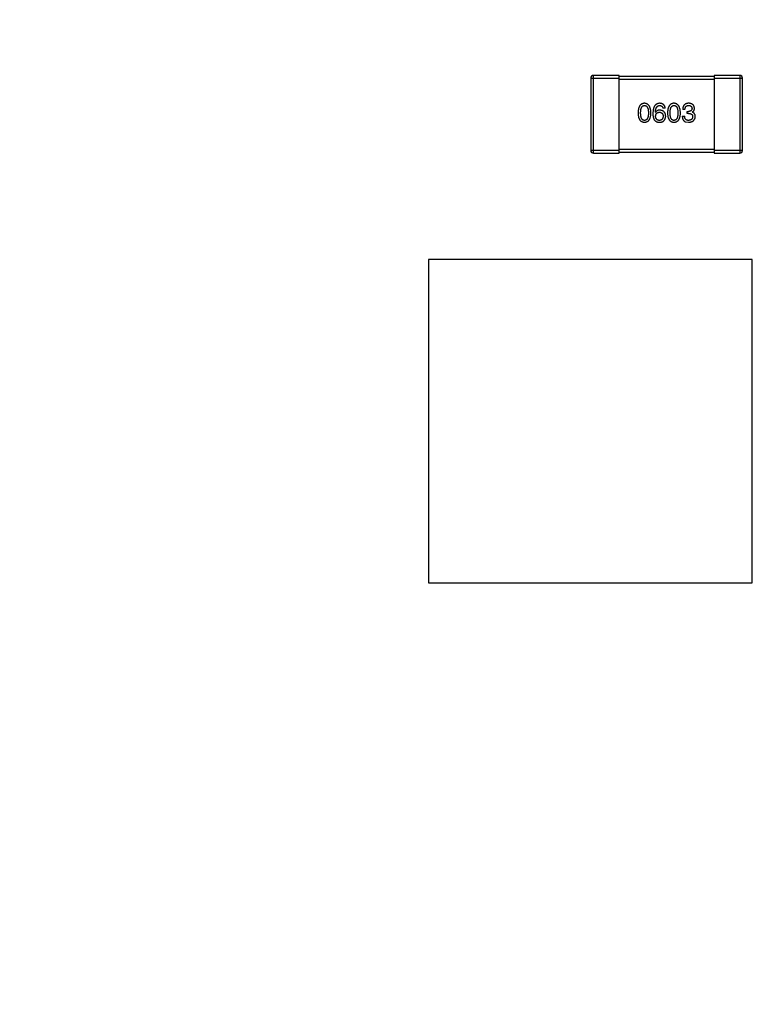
# Model space of a CAD drawing. Header units: inches. Extents: x -36 to 490, y -51 to 98.
# Tile 65 of 153: x 407 to 415, y 17 to 28. Entities that reach past the tile are written whole.
import ezdxf

# ---------------------------------------------------------------- set-up
doc = ezdxf.new("R2010")
doc.units = ezdxf.units.IN
doc.header["$LTSCALE"] = 1.21
doc.header["$MEASUREMENT"] = 0
doc.header["$PDMODE"] = 3
doc.header["$PDSIZE"] = 0.3125
doc.layers.get('0').update_dxf_attribs({"linetype": 'CONTINUOUS'})
doc.layers.get('Defpoints').update_dxf_attribs({"linetype": 'CONTINUOUS'})
doc.layers.add('DIM', color=3, linetype='CONTINUOUS')
doc.styles.get("Standard").update_dxf_attribs({"font": 'txt', "width": 0.8})
doc.dimstyles.get("Standard").update_dxf_attribs({"dimtxt": 0.15625, "dimasz": 0.1875, "dimexe": 0.125, "dimexo": 0.0625, "dimgap": 0.09, "dimtad": 0, "dimtih": 1, "dimtoh": 1, "dimzin": 4, "dimdsep": 46, "dimtxsty": 'Standard', "dimblk": '_FILLED', "dimblk1": '_FILLED', "dimblk2": '_FILLED', "dimcen": 0.09, "dimazin": 1, "dimtp": 0.01, "dimtm": 0.01, "dimtfac": 1, "dimtofl": 0, "dimtmove": 0, "dimatfit": 3, "dimldrblk": '_FILLED', "dimfxl": 1, "dimtolj": 1, "dimtzin": 4, "dimarcsym": 0})

# ---------------------------------------------------------------- blocks, each defined once
blk = doc.blocks.new('_FILLED')
at = {"color": 0, "linetype": 'ByBlock'}
blk.add_solid([(0, 0), (-1, 0.1667), (-1, -0.1667)], dxfattribs=at)
blk = doc.blocks.new('*D70')
at = {"layer": 'Defpoints', "color": 0}
for p in [(406.8, 41.989), (406.8, -7.061), (488.634, -7.061)]:
    blk.add_point(p, dxfattribs=at)
at = {"layer": 'DIM', "color": 0, "lineweight": -2}
for p, q in [((406.863, 41.989), (488.759, 41.989)), ((488.634, 39.449), (488.634, 21.387)), ((488.634, -4.521), (488.634, 13.541)), ((406.863, -7.061), (488.759, -7.061))]:
    blk.add_line(p, q, dxfattribs=at)
at = {"layer": 'DIM', "color": 0, "lineweight": -2, "xscale": 2.54, "yscale": 2.54, "zscale": 2.54}
for p, rotation in [((488.634, 41.989), 90), ((488.634, -7.061), 270)]:
    blk.add_blockref('_FILLED', p, dxfattribs=dict(at, rotation=rotation))
at = {"layer": 'DIM', "color": 0, "insert": (488.634, 17.464), "char_height": 2.5, "attachment_point": 5, "rotation": 90, "line_spacing_factor": 2.5}
blk.add_mtext('\\A1;49.05', dxfattribs=at)

msp = doc.modelspace()

# ---------------------------------------------------------------- linework, layer by layer
at = {"color": 7, "linetype": 'Continuous'}
for p, q in [((412.819, 27.041), (413.119, 27.041)), ((412.819, 27.041), (412.819, 26.281)), ((413.119, 27.071), (412.849, 27.071)), ((412.849, 26.251), (412.849, 27.071)), ((413.119, 26.251), (413.119, 27.071)), ((414.119, 27.061), (413.119, 27.061)), ((413.119, 27.031), (414.119, 27.031)), ((414.389, 27.071), (414.119, 27.071)), ((414.119, 27.071), (414.119, 26.251)), ((414.119, 27.041), (414.419, 27.041)), ((414.389, 27.071), (414.389, 26.251)), ((414.419, 26.281), (414.419, 27.041)), ((413.5, 26.681), (413.499, 26.682)), ((413.604, 26.724), (413.58, 26.724)), ((413.812, 26.712), (413.788, 26.712)), ((413.836, 26.692), (413.85, 26.692)), ((413.836, 26.671), (413.836, 26.692)), ((413.888, 26.684), (413.888, 26.683)), ((413.784, 26.64), (413.809, 26.64)), ((413.813, 26.583), (413.85, 26.577)), ((413.848, 26.671), (413.836, 26.671)), ((413.119, 26.281), (412.819, 26.281)), ((414.119, 26.291), (413.119, 26.291)), ((413.119, 26.261), (414.119, 26.261)), ((414.419, 26.281), (414.119, 26.281)), ((412.849, 26.251), (413.119, 26.251)), ((414.119, 26.251), (414.389, 26.251)), ((414.52, 25.132), (411.11, 25.132)), ((411.11, 25.132), (411.11, 21.722)), ((414.52, 21.722), (414.52, 25.132)), ((411.11, 21.722), (414.52, 21.722))]:
    msp.add_line(p, q, dxfattribs=at)
for centre, start, end in [((412.849, 27.041), 90, 180), ((414.389, 27.041), 0, 90), ((412.849, 26.281), 180, 270), ((414.389, 26.281), 270, 0)]:
    msp.add_arc(centre, 0.03, start, end, dxfattribs=at)
for points, knots in [([(413.385, 26.777), (413.383, 26.777), (413.378, 26.777), (413.37, 26.775), (413.363, 26.773), (413.357, 26.77), (413.351, 26.767), (413.345, 26.762), (413.34, 26.757), (413.336, 26.751), (413.332, 26.744), (413.328, 26.737), (413.325, 26.728), (413.323, 26.719), (413.321, 26.709), (413.319, 26.699), (413.318, 26.687), (413.318, 26.679), (413.318, 26.675)], [0, 0, 0, 0, 0.057911, 0.113262, 0.165956, 0.217443, 0.268511, 0.319665, 0.372, 0.426129, 0.483365, 0.543779, 0.607756, 0.676562, 0.749704, 0.827713, 0.911177, 1, 1, 1, 1]), ([(413.318, 26.675), (413.318, 26.671), (413.318, 26.664), (413.319, 26.653), (413.321, 26.642), (413.323, 26.633), (413.325, 26.624), (413.328, 26.616), (413.332, 26.609), (413.336, 26.602), (413.34, 26.596), (413.345, 26.591), (413.351, 26.587), (413.357, 26.583), (413.363, 26.581), (413.37, 26.579), (413.378, 26.577), (413.383, 26.577), (413.385, 26.577)], [0, 0, 0, 0, 0.087693, 0.170223, 0.247496, 0.319826, 0.387768, 0.451403, 0.511459, 0.568358, 0.622671, 0.675251, 0.726739, 0.778422, 0.830759, 0.884394, 0.940865, 1, 1, 1, 1]), ([(413.345, 26.675), (413.345, 26.678), (413.345, 26.685), (413.346, 26.694), (413.346, 26.702), (413.347, 26.71), (413.349, 26.717), (413.351, 26.723), (413.353, 26.729), (413.355, 26.734), (413.358, 26.739), (413.361, 26.743), (413.364, 26.746), (413.368, 26.749), (413.372, 26.751), (413.376, 26.753), (413.381, 26.754), (413.384, 26.754), (413.385, 26.754)], [0, 0, 0, 0, 0.096452, 0.187278, 0.271765, 0.350519, 0.423437, 0.491321, 0.554011, 0.612224, 0.666281, 0.717003, 0.764884, 0.811423, 0.856783, 0.902993, 0.950236, 1, 1, 1, 1]), ([(413.385, 26.597), (413.384, 26.597), (413.381, 26.597), (413.376, 26.598), (413.372, 26.599), (413.368, 26.601), (413.364, 26.604), (413.361, 26.608), (413.358, 26.612), (413.355, 26.616), (413.353, 26.622), (413.351, 26.627), (413.349, 26.634), (413.347, 26.641), (413.346, 26.649), (413.346, 26.657), (413.345, 26.666), (413.345, 26.672), (413.345, 26.675)], [0, 0, 0, 0, 0.049766, 0.097012, 0.143225, 0.188786, 0.235079, 0.282962, 0.333687, 0.387747, 0.445963, 0.508657, 0.576545, 0.649868, 0.72822, 0.812712, 0.903543, 1, 1, 1, 1]), ([(413.453, 26.675), (413.453, 26.679), (413.453, 26.687), (413.452, 26.698), (413.45, 26.709), (413.448, 26.719), (413.445, 26.728), (413.442, 26.736), (413.439, 26.744), (413.435, 26.75), (413.43, 26.756), (413.425, 26.762), (413.42, 26.766), (413.414, 26.77), (413.407, 26.773), (413.401, 26.775), (413.393, 26.776), (413.388, 26.777), (413.385, 26.777)], [0, 0, 0, 0, 0.088475, 0.171606, 0.249595, 0.322626, 0.391327, 0.455765, 0.516374, 0.573675, 0.628522, 0.681161, 0.732559, 0.783563, 0.83504, 0.887639, 0.942585, 1, 1, 1, 1]), ([(413.385, 26.754), (413.387, 26.754), (413.39, 26.754), (413.395, 26.753), (413.4, 26.751), (413.404, 26.749), (413.407, 26.746), (413.411, 26.743), (413.414, 26.739), (413.417, 26.734), (413.419, 26.729), (413.421, 26.723), (413.423, 26.717), (413.424, 26.71), (413.426, 26.702), (413.426, 26.694), (413.427, 26.685), (413.427, 26.678), (413.427, 26.675)], [0, 0, 0, 0, 0.050604, 0.098688, 0.145699, 0.191791, 0.238625, 0.286717, 0.337546, 0.391814, 0.449755, 0.512106, 0.579685, 0.652048, 0.730262, 0.814146, 0.904281, 1, 1, 1, 1]), ([(413.385, 26.577), (413.388, 26.577), (413.393, 26.577), (413.401, 26.579), (413.408, 26.581), (413.414, 26.583), (413.42, 26.587), (413.426, 26.591), (413.431, 26.596), (413.435, 26.602), (413.439, 26.609), (413.443, 26.616), (413.446, 26.624), (413.448, 26.633), (413.45, 26.642), (413.452, 26.653), (413.453, 26.664), (413.453, 26.671), (413.453, 26.675)], [0, 0, 0, 0, 0.059134, 0.115603, 0.169236, 0.221572, 0.273254, 0.32474, 0.377319, 0.431815, 0.488555, 0.548609, 0.612242, 0.680182, 0.75251, 0.829782, 0.91231, 1, 1, 1, 1]), ([(413.427, 26.675), (413.427, 26.672), (413.427, 26.666), (413.426, 26.657), (413.426, 26.649), (413.424, 26.641), (413.423, 26.634), (413.421, 26.628), (413.419, 26.622), (413.417, 26.617), (413.414, 26.612), (413.411, 26.608), (413.407, 26.605), (413.404, 26.602), (413.4, 26.6), (413.395, 26.598), (413.39, 26.597), (413.387, 26.597), (413.385, 26.597)], [0, 0, 0, 0, 0.094834, 0.184067, 0.267029, 0.344713, 0.417334, 0.484367, 0.546941, 0.604717, 0.65953, 0.710539, 0.759381, 0.806382, 0.853027, 0.900623, 0.949121, 1, 1, 1, 1]), ([(413.546, 26.777), (413.544, 26.777), (413.538, 26.776), (413.53, 26.775), (413.523, 26.773), (413.516, 26.77), (413.509, 26.766), (413.503, 26.761), (413.498, 26.756), (413.493, 26.749), (413.489, 26.742), (413.485, 26.734), (413.482, 26.726), (413.479, 26.716), (413.477, 26.706), (413.476, 26.695), (413.475, 26.683), (413.474, 26.675), (413.474, 26.671)], [0, 0, 0, 0, 0.058957, 0.115262, 0.16907, 0.221312, 0.273147, 0.324961, 0.377649, 0.432026, 0.488925, 0.549039, 0.612912, 0.680653, 0.753056, 0.830314, 0.912483, 1, 1, 1, 1]), ([(413.499, 26.682), (413.5, 26.685), (413.5, 26.69), (413.501, 26.698), (413.502, 26.706), (413.504, 26.712), (413.506, 26.719), (413.508, 26.725), (413.51, 26.73), (413.513, 26.735), (413.516, 26.739), (413.52, 26.743), (413.523, 26.746), (413.527, 26.749), (413.532, 26.751), (413.536, 26.752), (413.541, 26.754), (413.545, 26.754), (413.546, 26.754)], [0, 0, 0, 0, 0.089218, 0.173709, 0.252753, 0.326963, 0.397099, 0.462534, 0.524018, 0.582178, 0.637235, 0.689955, 0.741228, 0.791618, 0.841661, 0.892925, 0.945259, 1, 1, 1, 1]), ([(413.546, 26.705), (413.544, 26.705), (413.539, 26.705), (413.531, 26.703), (413.525, 26.702), (413.518, 26.699), (413.513, 26.696), (413.508, 26.691), (413.504, 26.686), (413.502, 26.683), (413.5, 26.681)], [0, 0, 0, 0, 0.144617, 0.279572, 0.40596, 0.526097, 0.64389, 0.760003, 0.877724, 1, 1, 1, 1]), ([(413.503, 26.64), (413.503, 26.642), (413.503, 26.645), (413.504, 26.65), (413.505, 26.654), (413.506, 26.659), (413.507, 26.662), (413.509, 26.666), (413.511, 26.669), (413.514, 26.672), (413.516, 26.674), (413.519, 26.676), (413.523, 26.678), (413.526, 26.68), (413.53, 26.681), (413.534, 26.682), (413.538, 26.683), (413.541, 26.683), (413.543, 26.683)], [0, 0, 0, 0, 0.076072, 0.148369, 0.216753, 0.281358, 0.342792, 0.401604, 0.458929, 0.514444, 0.569818, 0.625343, 0.681554, 0.739608, 0.800134, 0.863477, 0.929547, 1, 1, 1, 1]), ([(413.543, 26.683), (413.545, 26.683), (413.547, 26.683), (413.552, 26.682), (413.556, 26.681), (413.559, 26.68), (413.563, 26.678), (413.566, 26.677), (413.569, 26.674), (413.572, 26.672), (413.574, 26.669), (413.576, 26.666), (413.578, 26.663), (413.579, 26.659), (413.58, 26.655), (413.581, 26.651), (413.582, 26.646), (413.582, 26.643), (413.582, 26.641)], [0, 0, 0, 0, 0.069884, 0.136529, 0.199638, 0.259844, 0.317774, 0.374356, 0.430026, 0.485148, 0.5409, 0.597889, 0.657472, 0.718614, 0.783613, 0.85129, 0.923712, 1, 1, 1, 1]), ([(413.604, 26.724), (413.604, 26.726), (413.604, 26.73), (413.602, 26.736), (413.601, 26.741), (413.599, 26.746), (413.596, 26.751), (413.594, 26.755), (413.591, 26.759), (413.587, 26.762), (413.583, 26.765), (413.579, 26.768), (413.575, 26.771), (413.57, 26.773), (413.564, 26.774), (413.559, 26.775), (413.553, 26.776), (413.548, 26.777), (413.546, 26.777)], [0, 0, 0, 0, 0.06947, 0.136096, 0.199592, 0.260665, 0.319672, 0.377156, 0.433415, 0.489984, 0.546535, 0.604276, 0.663499, 0.725182, 0.788953, 0.855683, 0.926216, 1, 1, 1, 1]), ([(413.546, 26.754), (413.549, 26.754), (413.553, 26.754), (413.559, 26.752), (413.564, 26.75), (413.569, 26.747), (413.573, 26.742), (413.576, 26.737), (413.579, 26.731), (413.58, 26.727), (413.58, 26.724)], [0, 0, 0, 0, 0.136586, 0.261496, 0.378089, 0.490612, 0.605522, 0.725767, 0.8561, 1, 1, 1, 1]), ([(413.609, 26.642), (413.609, 26.645), (413.608, 26.649), (413.607, 26.656), (413.606, 26.662), (413.604, 26.668), (413.602, 26.673), (413.599, 26.678), (413.596, 26.683), (413.592, 26.687), (413.588, 26.691), (413.583, 26.694), (413.578, 26.697), (413.573, 26.699), (413.567, 26.701), (413.56, 26.703), (413.554, 26.704), (413.549, 26.705), (413.546, 26.705)], [0, 0, 0, 0, 0.071527, 0.139094, 0.20346, 0.264939, 0.323904, 0.381383, 0.437591, 0.493343, 0.549401, 0.606085, 0.664838, 0.725424, 0.788712, 0.855452, 0.925772, 1, 1, 1, 1]), ([(413.696, 26.777), (413.694, 26.777), (413.688, 26.777), (413.681, 26.775), (413.674, 26.773), (413.667, 26.77), (413.661, 26.767), (413.656, 26.762), (413.651, 26.757), (413.646, 26.751), (413.642, 26.744), (413.639, 26.737), (413.636, 26.728), (413.633, 26.719), (413.631, 26.709), (413.63, 26.699), (413.629, 26.687), (413.629, 26.679), (413.629, 26.675)], [0, 0, 0, 0, 0.057911, 0.113262, 0.165956, 0.217443, 0.268511, 0.319665, 0.372, 0.426129, 0.483365, 0.543779, 0.607756, 0.676562, 0.749704, 0.827713, 0.911177, 1, 1, 1, 1]), ([(413.629, 26.675), (413.629, 26.671), (413.629, 26.664), (413.63, 26.653), (413.631, 26.642), (413.633, 26.633), (413.636, 26.624), (413.639, 26.616), (413.642, 26.609), (413.646, 26.602), (413.651, 26.596), (413.656, 26.591), (413.661, 26.587), (413.667, 26.583), (413.674, 26.581), (413.681, 26.579), (413.688, 26.577), (413.694, 26.577), (413.696, 26.577)], [0, 0, 0, 0, 0.087693, 0.170223, 0.247496, 0.319826, 0.387768, 0.451403, 0.511459, 0.568358, 0.622671, 0.675251, 0.726739, 0.778422, 0.830759, 0.884394, 0.940865, 1, 1, 1, 1]), ([(413.656, 26.675), (413.656, 26.678), (413.656, 26.685), (413.656, 26.694), (413.657, 26.702), (413.658, 26.71), (413.66, 26.717), (413.661, 26.723), (413.663, 26.729), (413.666, 26.734), (413.669, 26.739), (413.672, 26.743), (413.675, 26.746), (413.679, 26.749), (413.683, 26.751), (413.687, 26.753), (413.691, 26.754), (413.695, 26.754), (413.696, 26.754)], [0, 0, 0, 0, 0.096452, 0.187278, 0.271765, 0.350519, 0.423437, 0.491321, 0.554011, 0.612224, 0.666281, 0.717003, 0.764884, 0.811423, 0.856783, 0.902993, 0.950236, 1, 1, 1, 1]), ([(413.696, 26.597), (413.695, 26.597), (413.691, 26.597), (413.687, 26.598), (413.683, 26.599), (413.679, 26.601), (413.675, 26.604), (413.672, 26.608), (413.669, 26.612), (413.666, 26.616), (413.663, 26.622), (413.661, 26.627), (413.66, 26.634), (413.658, 26.641), (413.657, 26.649), (413.656, 26.657), (413.656, 26.666), (413.656, 26.672), (413.656, 26.675)], [0, 0, 0, 0, 0.049766, 0.097012, 0.143225, 0.188786, 0.235079, 0.282962, 0.333687, 0.387747, 0.445963, 0.508657, 0.576545, 0.649868, 0.72822, 0.812712, 0.903543, 1, 1, 1, 1]), ([(413.764, 26.675), (413.764, 26.679), (413.764, 26.687), (413.762, 26.698), (413.761, 26.709), (413.759, 26.719), (413.756, 26.728), (413.753, 26.736), (413.75, 26.744), (413.746, 26.75), (413.741, 26.756), (413.736, 26.762), (413.731, 26.766), (413.725, 26.77), (413.718, 26.773), (413.711, 26.775), (413.704, 26.776), (413.699, 26.777), (413.696, 26.777)], [0, 0, 0, 0, 0.088475, 0.171606, 0.249595, 0.322626, 0.391327, 0.455765, 0.516374, 0.573675, 0.628522, 0.681161, 0.732559, 0.783563, 0.83504, 0.887639, 0.942585, 1, 1, 1, 1]), ([(413.696, 26.754), (413.698, 26.754), (413.701, 26.754), (413.706, 26.753), (413.71, 26.751), (413.715, 26.749), (413.718, 26.746), (413.722, 26.743), (413.725, 26.739), (413.728, 26.734), (413.73, 26.729), (413.732, 26.723), (413.734, 26.717), (413.735, 26.71), (413.736, 26.702), (413.737, 26.694), (413.738, 26.685), (413.738, 26.678), (413.738, 26.675)], [0, 0, 0, 0, 0.050604, 0.098688, 0.145699, 0.191791, 0.238625, 0.286717, 0.337546, 0.391814, 0.449755, 0.512106, 0.579685, 0.652048, 0.730262, 0.814146, 0.904281, 1, 1, 1, 1]), ([(413.696, 26.577), (413.699, 26.577), (413.704, 26.577), (413.712, 26.579), (413.719, 26.581), (413.725, 26.583), (413.731, 26.587), (413.737, 26.591), (413.742, 26.596), (413.746, 26.602), (413.75, 26.609), (413.754, 26.616), (413.757, 26.624), (413.759, 26.633), (413.761, 26.642), (413.763, 26.653), (413.764, 26.664), (413.764, 26.671), (413.764, 26.675)], [0, 0, 0, 0, 0.059134, 0.115603, 0.169236, 0.221572, 0.273254, 0.32474, 0.377319, 0.431815, 0.488555, 0.548609, 0.612242, 0.680182, 0.75251, 0.829782, 0.91231, 1, 1, 1, 1]), ([(413.738, 26.675), (413.738, 26.672), (413.738, 26.666), (413.737, 26.657), (413.736, 26.649), (413.735, 26.641), (413.734, 26.634), (413.732, 26.628), (413.73, 26.622), (413.728, 26.617), (413.725, 26.612), (413.722, 26.608), (413.718, 26.605), (413.715, 26.602), (413.71, 26.6), (413.706, 26.598), (413.701, 26.597), (413.698, 26.597), (413.696, 26.597)], [0, 0, 0, 0, 0.094834, 0.184067, 0.267029, 0.344713, 0.417334, 0.484367, 0.546941, 0.604717, 0.65953, 0.710539, 0.759381, 0.806382, 0.853027, 0.900623, 0.949121, 1, 1, 1, 1]), ([(413.852, 26.777), (413.849, 26.777), (413.844, 26.777), (413.837, 26.776), (413.831, 26.774), (413.824, 26.773), (413.819, 26.77), (413.814, 26.767), (413.809, 26.764), (413.805, 26.76), (413.801, 26.756), (413.798, 26.751), (413.795, 26.746), (413.793, 26.74), (413.791, 26.734), (413.789, 26.727), (413.789, 26.72), (413.788, 26.715), (413.788, 26.712)], [0, 0, 0, 0, 0.073232, 0.142595, 0.207997, 0.270074, 0.329156, 0.386529, 0.441846, 0.496976, 0.551877, 0.607941, 0.665637, 0.725446, 0.788542, 0.855101, 0.925196, 1, 1, 1, 1]), ([(413.812, 26.712), (413.812, 26.714), (413.813, 26.717), (413.813, 26.722), (413.814, 26.726), (413.815, 26.731), (413.817, 26.734), (413.818, 26.738), (413.82, 26.741), (413.822, 26.744), (413.825, 26.746), (413.828, 26.748), (413.831, 26.75), (413.834, 26.751), (413.838, 26.753), (413.842, 26.753), (413.846, 26.754), (413.849, 26.754), (413.851, 26.754)], [0, 0, 0, 0, 0.078134, 0.15164, 0.221358, 0.286689, 0.348614, 0.407697, 0.464247, 0.520153, 0.574432, 0.629291, 0.684538, 0.742032, 0.801329, 0.863637, 0.930123, 1, 1, 1, 1]), ([(413.887, 26.723), (413.887, 26.722), (413.886, 26.72), (413.886, 26.716), (413.885, 26.713), (413.884, 26.71), (413.883, 26.707), (413.881, 26.705), (413.879, 26.702), (413.877, 26.7), (413.874, 26.698), (413.872, 26.697), (413.869, 26.695), (413.865, 26.694), (413.862, 26.693), (413.858, 26.692), (413.854, 26.692), (413.851, 26.692), (413.85, 26.692)], [0, 0, 0, 0, 0.067741, 0.131599, 0.192143, 0.249977, 0.306453, 0.361639, 0.416449, 0.471489, 0.527582, 0.584873, 0.644974, 0.70814, 0.77492, 0.845909, 0.920585, 1, 1, 1, 1]), ([(413.851, 26.754), (413.852, 26.754), (413.855, 26.754), (413.859, 26.753), (413.862, 26.753), (413.866, 26.752), (413.869, 26.751), (413.872, 26.749), (413.874, 26.748), (413.877, 26.746), (413.879, 26.744), (413.881, 26.742), (413.882, 26.739), (413.884, 26.736), (413.885, 26.733), (413.886, 26.73), (413.886, 26.727), (413.887, 26.725), (413.887, 26.723)], [0, 0, 0, 0, 0.078051, 0.151197, 0.220412, 0.286742, 0.34933, 0.409464, 0.467368, 0.52298, 0.578639, 0.633998, 0.690142, 0.746855, 0.805868, 0.867776, 0.932345, 1, 1, 1, 1]), ([(413.912, 26.726), (413.912, 26.728), (413.911, 26.731), (413.91, 26.737), (413.909, 26.742), (413.907, 26.747), (413.905, 26.752), (413.902, 26.756), (413.899, 26.76), (413.895, 26.763), (413.891, 26.766), (413.887, 26.769), (413.882, 26.771), (413.877, 26.773), (413.871, 26.775), (413.865, 26.776), (413.859, 26.777), (413.854, 26.777), (413.852, 26.777)], [0, 0, 0, 0, 0.067521, 0.132139, 0.193339, 0.252064, 0.309083, 0.364848, 0.420021, 0.475612, 0.532002, 0.589602, 0.649896, 0.712634, 0.778603, 0.848416, 0.922155, 1, 1, 1, 1]), ([(413.888, 26.684), (413.89, 26.685), (413.893, 26.687), (413.898, 26.691), (413.903, 26.695), (413.906, 26.7), (413.909, 26.705), (413.911, 26.712), (413.912, 26.718), (413.912, 26.723), (413.912, 26.726)], [0, 0, 0, 0, 0.125227, 0.244792, 0.361427, 0.478215, 0.59667, 0.722058, 0.856314, 1, 1, 1, 1]), ([(413.921, 26.638), (413.921, 26.64), (413.921, 26.642), (413.92, 26.646), (413.92, 26.65), (413.919, 26.654), (413.917, 26.658), (413.916, 26.661), (413.914, 26.664), (413.912, 26.667), (413.91, 26.67), (413.908, 26.672), (413.905, 26.674), (413.902, 26.677), (413.899, 26.678), (413.895, 26.68), (413.892, 26.682), (413.889, 26.683), (413.888, 26.683)], [0, 0, 0, 0, 0.071215, 0.138707, 0.20396, 0.266995, 0.327734, 0.387609, 0.445602, 0.503345, 0.561136, 0.618597, 0.677672, 0.738255, 0.799989, 0.863961, 0.930555, 1, 1, 1, 1]), ([(413.474, 26.671), (413.474, 26.667), (413.474, 26.66), (413.475, 26.65), (413.476, 26.641), (413.478, 26.632), (413.48, 26.624), (413.482, 26.616), (413.485, 26.61), (413.487, 26.605), (413.488, 26.603)], [0, 0, 0, 0, 0.151498, 0.29521, 0.430242, 0.557137, 0.677306, 0.790845, 0.898111, 1, 1, 1, 1]), ([(413.488, 26.603), (413.49, 26.601), (413.493, 26.597), (413.498, 26.592), (413.504, 26.588), (413.51, 26.584), (413.517, 26.581), (413.524, 26.579), (413.532, 26.577), (413.537, 26.577), (413.54, 26.577)], [0, 0, 0, 0, 0.125033, 0.246266, 0.36603, 0.485265, 0.606781, 0.732144, 0.862551, 1, 1, 1, 1]), ([(413.544, 26.597), (413.543, 26.597), (413.539, 26.597), (413.535, 26.597), (413.531, 26.598), (413.527, 26.6), (413.523, 26.601), (413.52, 26.603), (413.517, 26.605), (413.514, 26.608), (413.512, 26.611), (413.509, 26.614), (413.507, 26.618), (413.506, 26.622), (413.505, 26.626), (413.504, 26.63), (413.503, 26.635), (413.503, 26.639), (413.503, 26.64)], [0, 0, 0, 0, 0.070403, 0.137196, 0.200053, 0.260887, 0.31876, 0.37535, 0.430743, 0.485927, 0.541678, 0.598832, 0.657726, 0.719441, 0.783504, 0.851852, 0.923533, 1, 1, 1, 1]), ([(413.54, 26.577), (413.543, 26.577), (413.548, 26.577), (413.556, 26.577), (413.563, 26.579), (413.569, 26.58), (413.575, 26.583), (413.581, 26.586), (413.585, 26.589), (413.588, 26.592), (413.589, 26.593)], [0, 0, 0, 0, 0.156782, 0.301945, 0.436395, 0.561474, 0.678489, 0.78853, 0.894967, 1, 1, 1, 1]), ([(413.582, 26.641), (413.582, 26.64), (413.582, 26.636), (413.581, 26.631), (413.58, 26.627), (413.579, 26.623), (413.578, 26.619), (413.576, 26.615), (413.574, 26.612), (413.572, 26.609), (413.569, 26.606), (413.566, 26.604), (413.563, 26.602), (413.56, 26.6), (413.556, 26.599), (413.553, 26.598), (413.548, 26.597), (413.546, 26.597), (413.544, 26.597)], [0, 0, 0, 0, 0.078863, 0.153308, 0.223539, 0.289857, 0.35341, 0.413572, 0.471721, 0.528235, 0.584279, 0.638781, 0.69466, 0.751251, 0.809198, 0.869697, 0.933318, 1, 1, 1, 1]), ([(413.589, 26.593), (413.591, 26.595), (413.594, 26.598), (413.598, 26.604), (413.601, 26.61), (413.604, 26.616), (413.606, 26.622), (413.608, 26.629), (413.608, 26.636), (413.609, 26.64), (413.609, 26.642)], [0, 0, 0, 0, 0.129393, 0.255335, 0.378531, 0.500878, 0.622934, 0.746191, 0.87096, 1, 1, 1, 1]), ([(413.784, 26.64), (413.784, 26.639), (413.784, 26.635), (413.785, 26.63), (413.785, 26.625), (413.786, 26.62), (413.787, 26.616), (413.789, 26.612), (413.79, 26.608), (413.792, 26.604), (413.794, 26.601), (413.796, 26.598), (413.798, 26.595), (413.801, 26.592), (413.804, 26.589), (413.807, 26.587), (413.81, 26.585), (413.812, 26.584), (413.813, 26.583)], [0, 0, 0, 0, 0.078937, 0.154495, 0.226898, 0.296844, 0.363348, 0.427781, 0.48946, 0.549586, 0.607902, 0.664733, 0.720805, 0.776157, 0.831175, 0.886736, 0.943094, 1, 1, 1, 1]), ([(413.851, 26.597), (413.849, 26.597), (413.846, 26.597), (413.841, 26.597), (413.837, 26.598), (413.833, 26.599), (413.829, 26.601), (413.826, 26.603), (413.823, 26.605), (413.82, 26.607), (413.818, 26.61), (413.815, 26.614), (413.814, 26.617), (413.812, 26.621), (413.811, 26.626), (413.81, 26.63), (413.809, 26.635), (413.809, 26.639), (413.809, 26.64)], [0, 0, 0, 0, 0.071272, 0.13882, 0.201858, 0.262757, 0.320043, 0.376709, 0.431462, 0.486034, 0.541209, 0.597703, 0.65589, 0.717768, 0.782056, 0.850407, 0.92277, 1, 1, 1, 1]), ([(413.848, 26.671), (413.85, 26.671), (413.854, 26.671), (413.859, 26.67), (413.864, 26.67), (413.868, 26.669), (413.872, 26.667), (413.876, 26.666), (413.879, 26.664), (413.882, 26.662), (413.885, 26.66), (413.887, 26.657), (413.889, 26.654), (413.891, 26.651), (413.892, 26.647), (413.893, 26.643), (413.893, 26.639), (413.893, 26.636), (413.893, 26.635)], [0, 0, 0, 0, 0.082495, 0.159728, 0.232496, 0.300725, 0.365163, 0.425859, 0.483728, 0.538892, 0.592921, 0.646195, 0.699968, 0.754746, 0.811387, 0.870806, 0.933482, 1, 1, 1, 1]), ([(413.85, 26.577), (413.852, 26.577), (413.858, 26.577), (413.865, 26.578), (413.873, 26.58), (413.879, 26.581), (413.886, 26.584), (413.891, 26.586), (413.897, 26.59), (413.901, 26.593), (413.905, 26.597), (413.909, 26.602), (413.912, 26.607), (413.915, 26.612), (413.917, 26.618), (413.919, 26.624), (413.92, 26.631), (413.92, 26.636), (413.921, 26.638)], [0, 0, 0, 0, 0.078078, 0.151942, 0.221594, 0.28726, 0.350176, 0.409768, 0.467648, 0.523784, 0.578904, 0.634014, 0.689819, 0.746826, 0.805875, 0.867063, 0.931764, 1, 1, 1, 1]), ([(413.893, 26.635), (413.893, 26.633), (413.893, 26.631), (413.892, 26.626), (413.891, 26.623), (413.89, 26.619), (413.888, 26.616), (413.886, 26.613), (413.884, 26.61), (413.882, 26.607), (413.879, 26.605), (413.876, 26.603), (413.872, 26.601), (413.868, 26.6), (413.864, 26.599), (413.86, 26.598), (413.855, 26.597), (413.852, 26.597), (413.851, 26.597)], [0, 0, 0, 0, 0.068514, 0.133941, 0.195994, 0.255362, 0.312994, 0.369441, 0.424687, 0.480522, 0.537148, 0.594801, 0.654411, 0.716817, 0.781981, 0.850498, 0.923306, 1, 1, 1, 1])]:
    msp.add_open_spline(points, degree=3, knots=knots, dxfattribs=at)

# ---------------------------------------------------------------- dimensions: what is measured, and where the dimension line sits
at = {"layer": 'DIM'}
dim = msp.add_linear_dim(base=(488.634, -7.061), p1=(406.8, 41.989), p2=(406.8, -7.061), angle=90, dimstyle='Standard', override={"dimtxt": 2.5, "dimasz": 2.54, "dimtih": 0, "dimtoh": 0, "dimzin": 0, "dimcen": 0.198, "dimadec": 0, "dimazin": 0, "dimtp": 0, "dimtm": 0, "dimtdec": 4, "dimtzin": 0}, dxfattribs=at)
dim.commit()
dim.dimension.update_dxf_attribs({"geometry": '*D70', "text_midpoint": (488.634, 17.464)})

doc.saveas('drawing.dxf')
